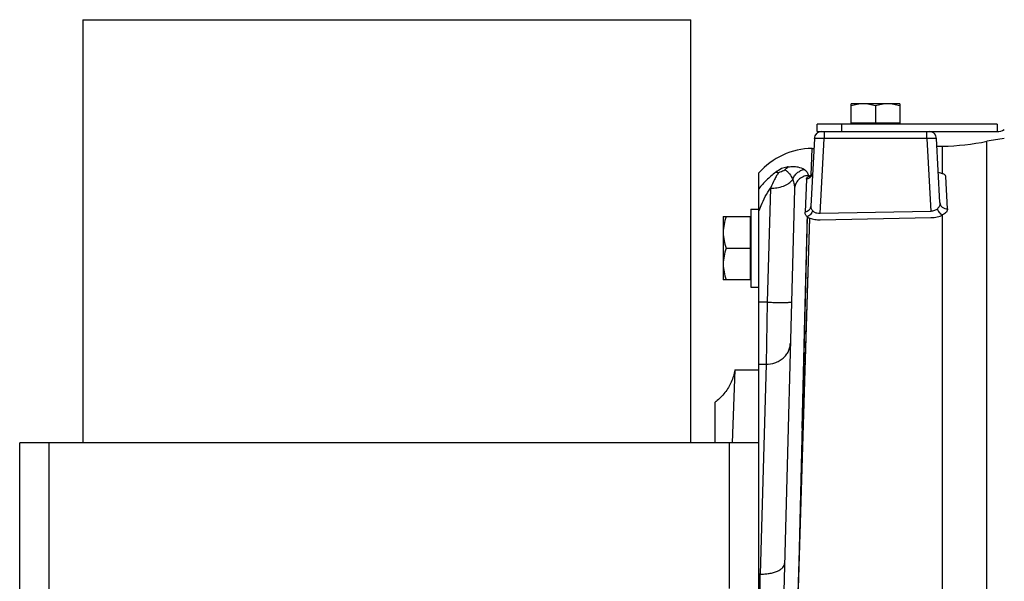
# Model space of a CAD drawing. Extents: x -1817 to 1181, y 8 to 1522.
# Tile 25 of 66: x -1175 to -972, y 845 to 961. Entities that reach past the tile are written whole.
import ezdxf

# ---------------------------------------------------------------- set-up
doc = ezdxf.new("R2010")
doc.units = 0
doc.header["$LTSCALE"] = 65.395
doc.layers.get('0').update_dxf_attribs({"linetype": 'CONTINUOUS'})

msp = doc.modelspace()

# ---------------------------------------------------------------- linework, layer by layer
at = {"color": 7, "linetype": 'CONTINUOUS'}
for p, q in [((-1161.6, 960.96), (-1161.6, 873.96)), ((-1161.6, 960.96), (-1036.6, 960.96)), ((-1036.6, 873.96), (-1036.6, 960.96)), ((-1174.6, 723.96), (-1174.6, 873.96)), ((-1022.6, 873.96), (-1174.6, 873.96)), ((-1022.6, 723.96), (-1022.6, 873.96))]:
    msp.add_line(p, q, dxfattribs=at)
at = {"color": 6, "linetype": 'CONTINUOUS'}
for p, q in [((-1003.6, 939.66), (-1003.6, 943.66)), ((-993.6, 943.66), (-1003.6, 943.66)), ((-993.6, 943.66), (-993.6, 939.66)), ((-998.6, 943.22), (-998.6, 939.66)), ((-1010.6, 937.96), (-1010.6, 939.46)), ((-973.6, 939.46), (-1010.6, 939.46)), ((-1010.6, 937.96), (-1009.68, 937.96)), ((-1009.13, 937.96), (-973.6, 937.96)), ((-1011.17, 936.54), (-1011.9, 922.63)), ((-985.33, 923.33), (-986.03, 936.54)), ((-1011.64, 934.48), (-1011.28, 934.49)), ((-985.94, 934.93), (-984.79, 934.95)), ((-1022.6, 873.96), (-1022.6, 929.44)), ((-1011.83, 928.84), (-1011.83, 928.84)), ((-1015.27, 926.1), (-1017.62, 836.55)), ((-1024.2, 921.96), (-1024.2, 905.96)), ((-1024.2, 921.96), (-1022.6, 921.96)), ((-1029.9, 920.46), (-1029.9, 907.46)), ((-1029.9, 920.46), (-1024.4, 920.46)), ((-1012.66, 920.43), (-1014.67, 837.32)), ((-1012.71, 918.3), (-1013.16, 899.58)), ((-1029.32, 913.96), (-1024.4, 913.96)), ((-1024.4, 907.46), (-1029.9, 907.46)), ((-1024.2, 905.96), (-1022.6, 905.96)), ((-1013.16, 899.58), (-1013.71, 876.97)), ((-1027.52, 888.96), (-1028.04, 873.96)), ((-1027.52, 888.96), (-1022.6, 888.96)), ((-1031.6, 873.96), (-1031.6, 882.3))]:
    msp.add_line(p, q, dxfattribs=at)
at = {"color": 2, "linetype": 'CONTINUOUS'}
for p, q in [((-993.6, 939.66), (-1003.6, 939.66)), ((-1009.68, 937.96), (-1009.67, 937.96)), ((-1009.67, 937.96), (-1009.18, 937.96)), ((-973.6, 939.46), (-973.6, 937.96)), ((-983.78, 922.05), (-984.14, 928.73)), ((-987.24, 921.54), (-1009.99, 921.09)), ((-1024.4, 920.46), (-1024.4, 907.46)), ((-1009.96, 919.8), (-987.21, 920.26)), ((-1022.28, 846.94), (-1022.6, 846.94)), ((-1022.42, 838.94), (-1022.28, 846.94))]:
    msp.add_line(p, q, dxfattribs=at)
at = {"color": 9, "linetype": 'CONTINUOUS'}
for p, q in [((-1009.18, 937.96), (-1009.18, 936.51)), ((-1005.6, 939.46), (-1005.6, 937.96)), ((-988.02, 936.51), (-988.02, 937.96)), ((-1009.99, 921.09), (-1009.18, 936.51)), ((-988.02, 936.51), (-1009.18, 936.51)), ((-988.02, 936.51), (-987.24, 921.54)), ((-975.67, 758.53), (-975.67, 935.95)), ((-1011.81, 928.99), (-1011.64, 934.48)), ((-984.79, 929.29), (-984.79, 934.95)), ((-1012.79, 928.17), (-1013.09, 921.39)), ((-1012.45, 928.9), (-1012.46, 928.72)), ((-1011.77, 928.81), (-1011.78, 928.8)), ((-1011.77, 928.81), (-1011.78, 928.8)), ((-1020.19, 926.31), (-1020.88, 902.86)), ((-1014.67, 837.32), (-1012.09, 920.14)), ((-984.79, 762.31), (-984.79, 920.81)), ((-1020.88, 902.86), (-1022.6, 902.86)), ((-1020.88, 902.86), (-1021.1, 890.1)), ((-1022.6, 890.1), (-1021.1, 890.1)), ((-1021.1, 890.1), (-1022.28, 846.94)), ((-1168.6, 873.96), (-1168.6, 723.96)), ((-1028.6, 843.96), (-1028.6, 873.96))]:
    msp.add_line(p, q, dxfattribs=at)
at = {"color": 6, "linetype": 'CONTINUOUS'}
for points in [[(-1011.54, 929.5), (-1011.55, 929.46), (-1011.55, 929.4), (-1011.56, 929.33), (-1011.58, 929.28), (-1011.59, 929.22), (-1011.61, 929.17), (-1011.63, 929.12), (-1011.65, 929.08), (-1011.67, 929.04), (-1011.69, 929.01), (-1011.71, 928.98), (-1011.73, 928.95), (-1011.74, 928.93), (-1011.76, 928.9)], [(-1011.76, 928.9), (-1011.78, 928.89), (-1011.79, 928.87), (-1011.8, 928.86), (-1011.81, 928.85), (-1011.82, 928.84), (-1011.83, 928.84)], [(-1012.66, 920.43), (-1012.68, 919.39), (-1012.71, 918.3)], [(-1027.52, 888.96), (-1027.53, 888.89), (-1027.59, 888.57), (-1027.65, 888.26), (-1027.73, 887.95), (-1027.81, 887.64), (-1027.91, 887.34), (-1028.01, 887.03), (-1028.12, 886.73), (-1028.25, 886.44), (-1028.38, 886.15), (-1028.52, 885.86), (-1028.67, 885.58), (-1028.83, 885.3), (-1029, 885.03), (-1029.18, 884.76), (-1029.36, 884.5), (-1029.56, 884.25), (-1029.76, 884), (-1029.97, 883.76), (-1030.19, 883.52), (-1030.41, 883.29), (-1030.65, 883.07), (-1030.88, 882.86), (-1031.13, 882.66), (-1031.38, 882.46), (-1031.6, 882.3)]]:
    msp.add_lwpolyline(points, dxfattribs=at)
at = {"color": 9, "linetype": 'CONTINUOUS'}
for points in [[(-1012.64, 902.32), (-1012.16, 917.99), (-1012.09, 920.14)], [(-1014.67, 837.32), (-1014.6, 839.53), (-1014.53, 841.73), (-1012.64, 902.32)]]:
    msp.add_lwpolyline(points, dxfattribs=at)
at = {"color": 6, "linetype": 'CONTINUOUS'}
for centre, radius, start, end in [((-1009.68, 936.46), 1.5, 90, 177), ((-985.66, 984.94), 50, 271, 281.5308), ((-965.67, 886.96), 50, 97.3856, 101.5308), ((-1011.38, 919.49), 15, 91, 138.4053)]:
    msp.add_arc(centre, radius, start, end, dxfattribs=at)
at = {"color": 2, "linetype": 'CONTINUOUS'}
for centre, radius, start, end in [((-987.52, 936.46), 1.5, 3, 89.9997), ((-973.6, 940.96), 3, 270, 300), ((-1012.01, 919.67), 12.2, 118.8987, 125.8272), ((-1010.24, 923.14), 6.06, 103.6831, 105.026)]:
    msp.add_arc(centre, radius, start, end, dxfattribs=at)
at = {"color": 6, "linetype": 'CONTINUOUS'}
for points, knots in [([(-1001.1, 943.66), (-1001.52, 943.66), (-1002.37, 943.58), (-1003.2, 943.35), (-1003.6, 943.22)], [0, 0, 0, 0, 0.498119, 1, 1, 1, 1]), ([(-998.6, 943.22), (-999, 943.35), (-999.83, 943.58), (-1000.68, 943.66), (-1001.1, 943.66)], [0, 0, 0, 0, 0.501881, 1, 1, 1, 1]), ([(-996.1, 943.66), (-996.52, 943.66), (-997.37, 943.58), (-998.2, 943.35), (-998.6, 943.22)], [0, 0, 0, 0, 0.498119, 1, 1, 1, 1]), ([(-993.6, 943.22), (-994, 943.35), (-994.83, 943.58), (-995.68, 943.66), (-996.1, 943.66)], [0, 0, 0, 0, 0.501881, 1, 1, 1, 1]), ([(-1029.32, 920.46), (-1029.49, 919.94), (-1029.79, 918.87), (-1029.9, 917.76), (-1029.9, 917.21)], [0, 0, 0, 0, 0.501883, 1, 1, 1, 1]), ([(-1029.9, 917.21), (-1029.9, 916.66), (-1029.79, 915.56), (-1029.49, 914.49), (-1029.32, 913.96)], [0, 0, 0, 0, 0.498118, 1, 1, 1, 1]), ([(-1029.32, 913.96), (-1029.49, 913.44), (-1029.79, 912.37), (-1029.9, 911.26), (-1029.9, 910.71)], [0, 0, 0, 0, 0.501883, 1, 1, 1, 1]), ([(-1029.9, 910.71), (-1029.9, 910.16), (-1029.79, 909.06), (-1029.49, 907.99), (-1029.32, 907.46)], [0, 0, 0, 0, 0.498118, 1, 1, 1, 1])]:
    msp.add_open_spline(points, degree=3, knots=knots, dxfattribs=at)
at = {"color": 9, "linetype": 'CONTINUOUS'}
for points, knots in [([(-1009.18, 936.51), (-1009.31, 936.52), (-1009.56, 936.53), (-1009.93, 936.54), (-1010.27, 936.55), (-1010.53, 936.55), (-1010.72, 936.56), (-1010.83, 936.56), (-1010.93, 936.56), (-1011.02, 936.56), (-1011.08, 936.55), (-1011.13, 936.55), (-1011.15, 936.55), (-1011.16, 936.55), (-1011.17, 936.54), (-1011.17, 936.54), (-1011.17, 936.54)], [0, 0, 0, 0, 0.194836, 0.382156, 0.554782, 0.706102, 0.771924, 0.830325, 0.880745, 0.922707, 0.955814, 0.979767, 0.98825, 0.994394, 0.998232, 1, 1, 1, 1]), ([(-986.03, 936.54), (-986.03, 936.54), (-986.03, 936.54), (-986.04, 936.55), (-986.05, 936.55), (-986.07, 936.55), (-986.12, 936.55), (-986.18, 936.56), (-986.27, 936.56), (-986.37, 936.56), (-986.48, 936.56), (-986.67, 936.55), (-986.93, 936.55), (-987.27, 936.54), (-987.64, 936.53), (-987.89, 936.52), (-988.02, 936.51)], [0, 0, 0, 0, 0.001768, 0.005606, 0.01175, 0.020233, 0.044186, 0.077294, 0.119255, 0.169675, 0.228076, 0.293898, 0.445218, 0.617844, 0.805164, 1, 1, 1, 1]), ([(-1019.15, 929.56), (-1019.8, 929.08), (-1021.04, 928.02), (-1022.11, 926.8), (-1022.6, 926.16)], [0, 0, 0, 0, 0.501703, 1, 1, 1, 1]), ([(-1018.53, 929.55), (-1018.68, 929.33), (-1018.96, 928.86), (-1019.54, 927.8), (-1019.94, 926.92), (-1020.19, 926.31)], [0, 0, 0, 0, 0.212231, 0.453259, 1, 1, 1, 1]), ([(-1017.22, 930.11), (-1017.04, 930), (-1016.69, 929.73), (-1016.11, 929.07), (-1015.78, 928.49), (-1015.62, 928.08)], [0, 0, 0, 0, 0.246364, 0.496164, 1, 1, 1, 1]), ([(-1016.52, 930.7), (-1016.17, 930.75), (-1015.51, 930.79), (-1014.39, 930.68), (-1013.62, 930.42), (-1013.22, 930.17)], [0, 0, 0, 0, 0.310108, 0.576614, 1, 1, 1, 1]), ([(-1015.62, 928.08), (-1015.53, 928.34), (-1015.28, 928.85), (-1014.72, 929.48), (-1014.02, 929.94), (-1013.49, 930.12), (-1013.22, 930.17)], [0, 0, 0, 0, 0.25084, 0.502458, 0.752754, 1, 1, 1, 1]), ([(-1013.22, 930.17), (-1013.1, 930.09), (-1012.88, 929.91), (-1012.63, 929.6), (-1012.48, 929.26), (-1012.45, 929.01), (-1012.45, 928.89)], [0, 0, 0, 0, 0.284012, 0.536568, 0.770259, 1, 1, 1, 1]), ([(-1020.19, 926.31), (-1019.74, 926.3), (-1018.84, 926.36), (-1017.75, 926.63), (-1016.95, 926.98), (-1016.27, 927.39), (-1015.83, 927.78), (-1015.62, 928.08)], [0, 0, 0, 0, 0.262694, 0.531579, 0.661067, 0.783467, 1, 1, 1, 1]), ([(-1015.62, 928.08), (-1015.49, 927.77), (-1015.31, 927.12), (-1015.26, 926.44), (-1015.27, 926.1)], [0, 0, 0, 0, 0.493125, 1, 1, 1, 1]), ([(-1012.45, 928.89), (-1012.81, 928.88), (-1013.54, 928.71), (-1014.48, 928.08), (-1015.11, 927.16), (-1015.26, 926.44), (-1015.27, 926.1)], [0, 0, 0, 0, 0.245822, 0.506588, 0.763289, 1, 1, 1, 1]), ([(-1011.78, 928.8), (-1011.89, 928.63), (-1012.2, 928.34), (-1012.59, 928.2), (-1012.79, 928.17)], [0, 0, 0, 0, 0.50326, 1, 1, 1, 1]), ([(-1012.79, 928.17), (-1012.79, 928.21), (-1012.77, 928.31), (-1012.68, 928.51), (-1012.55, 928.65), (-1012.46, 928.72)], [0, 0, 0, 0, 0.211426, 0.444117, 1, 1, 1, 1]), ([(-1011.55, 929.45), (-1011.56, 929.34), (-1011.6, 929.11), (-1011.71, 928.91), (-1011.77, 928.81)], [0, 0, 0, 0, 0.482662, 1, 1, 1, 1]), ([(-1022.6, 921.42), (-1022.46, 921.86), (-1021.84, 923.57), (-1020.97, 925.2), (-1020.19, 926.31)], [0, 0, 0, 0, 0.255794, 1, 1, 1, 1]), ([(-1011.9, 922.63), (-1011.91, 922.49), (-1011.96, 922.27), (-1012.11, 922), (-1012.31, 921.75), (-1012.63, 921.52), (-1012.94, 921.41), (-1013.09, 921.39)], [0, 0, 0, 0, 0.23445, 0.359361, 0.487692, 0.747599, 1, 1, 1, 1]), ([(-1012.66, 920.43), (-1012.73, 920.5), (-1012.86, 920.65), (-1013, 920.89), (-1013.08, 921.13), (-1013.09, 921.3), (-1013.09, 921.39)], [0, 0, 0, 0, 0.283819, 0.5339, 0.767602, 1, 1, 1, 1]), ([(-1011.9, 922.63), (-1011.91, 922.55), (-1011.9, 922.38), (-1011.84, 922.13), (-1011.72, 921.89), (-1011.61, 921.75), (-1011.55, 921.68)], [0, 0, 0, 0, 0.246297, 0.48712, 0.733707, 1, 1, 1, 1]), ([(-985.33, 923.33), (-985.32, 923.1), (-985.41, 922.62), (-985.69, 922.23), (-985.86, 922.06)], [0, 0, 0, 0, 0.481782, 1, 1, 1, 1]), ([(-983.78, 922.05), (-983.77, 921.94), (-983.81, 921.7), (-984.02, 921.37), (-984.35, 921.06), (-984.63, 920.89), (-984.79, 920.81)], [0, 0, 0, 0, 0.196492, 0.419622, 0.685255, 1, 1, 1, 1]), ([(-1020.88, 902.86), (-1020.57, 902.85), (-1019.96, 902.83), (-1019.05, 902.82), (-1018.3, 902.81), (-1017.74, 902.81), (-1017.36, 902.81), (-1017.01, 902.82), (-1016.71, 902.82), (-1016.45, 902.83), (-1016.25, 902.84), (-1016.09, 902.85), (-1015.98, 902.87), (-1015.91, 902.88), (-1015.89, 902.89), (-1015.88, 902.9), (-1015.88, 902.9)], [0, 0, 0, 0, 0.181577, 0.367284, 0.545981, 0.628873, 0.705524, 0.774624, 0.835185, 0.886413, 0.927942, 0.959621, 0.98172, 0.994732, 0.998159, 1, 1, 1, 1]), ([(-1021.1, 890.1), (-1020.49, 890.1), (-1019.54, 890.25), (-1018.39, 890.76), (-1017.59, 891.31), (-1016.94, 892), (-1016.46, 892.77), (-1016.18, 893.58), (-1016.11, 894.13), (-1016.1, 894.4)], [0, 0, 0, 0, 0.252485, 0.385481, 0.518394, 0.64816, 0.772462, 0.889932, 1, 1, 1, 1]), ([(-1022.28, 846.94), (-1021.98, 846.94), (-1021.37, 846.95), (-1020.46, 847.05), (-1019.58, 847.24), (-1018.8, 847.51), (-1018.14, 847.85), (-1017.66, 848.25), (-1017.36, 848.69), (-1017.29, 849), (-1017.29, 849.14)], [0, 0, 0, 0, 0.153751, 0.311915, 0.466831, 0.610438, 0.736219, 0.84117, 0.927039, 1, 1, 1, 1])]:
    msp.add_open_spline(points, degree=3, knots=knots, dxfattribs=at)
at = {"color": 2, "linetype": 'CONTINUOUS'}
for points, knots in [([(-1019.15, 929.56), (-1019.1, 929.57), (-1018.9, 929.61), (-1018.69, 929.58), (-1018.53, 929.55)], [0, 0, 0, 0, 0.226792, 1, 1, 1, 1]), ([(-1018.53, 929.55), (-1018.42, 929.58), (-1017.96, 929.72), (-1017.53, 929.92), (-1017.22, 930.11)], [0, 0, 0, 0, 0.246601, 1, 1, 1, 1]), ([(-1016.52, 930.7), (-1016.62, 930.69), (-1016.9, 930.64), (-1017.37, 930.53), (-1017.72, 930.41), (-1017.9, 930.35)], [0, 0, 0, 0, 0.225898, 0.593798, 1, 1, 1, 1]), ([(-1017.22, 930.11), (-1017.12, 930.23), (-1016.91, 930.45), (-1016.65, 930.63), (-1016.52, 930.7)], [0, 0, 0, 0, 0.509889, 1, 1, 1, 1]), ([(-984.79, 929.29), (-984.92, 929.34), (-985.21, 929.43), (-985.5, 929.49), (-985.66, 929.52)], [0, 0, 0, 0, 0.461971, 1, 1, 1, 1]), ([(-1011.81, 928.99), (-1011.93, 928.96), (-1012.15, 928.88), (-1012.36, 928.78), (-1012.46, 928.72)], [0, 0, 0, 0, 0.538081, 1, 1, 1, 1]), ([(-1012.46, 928.72), (-1012.35, 928.71), (-1012.13, 928.72), (-1011.92, 928.79), (-1011.83, 928.84)], [0, 0, 0, 0, 0.490446, 1, 1, 1, 1]), ([(-984.14, 928.73), (-984.15, 928.75), (-984.15, 928.81), (-984.2, 928.92), (-984.33, 929.04), (-984.53, 929.18), (-984.7, 929.25), (-984.79, 929.29)], [0, 0, 0, 0, 0.088316, 0.181376, 0.397061, 0.667826, 1, 1, 1, 1]), ([(-1011.55, 921.68), (-1011.62, 921.4), (-1011.9, 920.88), (-1012.39, 920.53), (-1012.66, 920.44)], [0, 0, 0, 0, 0.508754, 1, 1, 1, 1]), ([(-1011.2, 921.39), (-1011.23, 921.41), (-1011.36, 921.5), (-1011.47, 921.6), (-1011.55, 921.68)], [0, 0, 0, 0, 0.263044, 1, 1, 1, 1]), ([(-1009.99, 921.09), (-1010.21, 921.07), (-1010.64, 921.11), (-1011.03, 921.28), (-1011.2, 921.39)], [0, 0, 0, 0, 0.526026, 1, 1, 1, 1]), ([(-985.86, 922.06), (-986.04, 921.9), (-986.47, 921.63), (-986.97, 921.54), (-987.24, 921.54)], [0, 0, 0, 0, 0.467843, 1, 1, 1, 1]), ([(-984.79, 920.81), (-984.91, 920.85), (-985.16, 920.99), (-985.47, 921.29), (-985.71, 921.66), (-985.82, 921.93), (-985.86, 922.06)], [0, 0, 0, 0, 0.230578, 0.489341, 0.753806, 1, 1, 1, 1]), ([(-985.33, 923.33), (-985.32, 923.16), (-985.25, 922.9), (-985.06, 922.6), (-984.79, 922.32), (-984.35, 922.09), (-983.96, 922.04), (-983.78, 922.05)], [0, 0, 0, 0, 0.228744, 0.354097, 0.484536, 0.749107, 1, 1, 1, 1]), ([(-1012.66, 920.44), (-1012.62, 920.41), (-1012.43, 920.29), (-1012.24, 920.2), (-1012.09, 920.14)], [0, 0, 0, 0, 0.229945, 1, 1, 1, 1]), ([(-1012.09, 920.14), (-1011.77, 920.02), (-1011.06, 919.84), (-1010.34, 919.8), (-1009.96, 919.8)], [0, 0, 0, 0, 0.472238, 1, 1, 1, 1]), ([(-987.21, 920.26), (-986.76, 920.27), (-985.93, 920.36), (-985.13, 920.63), (-984.79, 920.81)], [0, 0, 0, 0, 0.537501, 1, 1, 1, 1])]:
    msp.add_open_spline(points, degree=3, knots=knots, dxfattribs=at)

doc.saveas('drawing.dxf')
